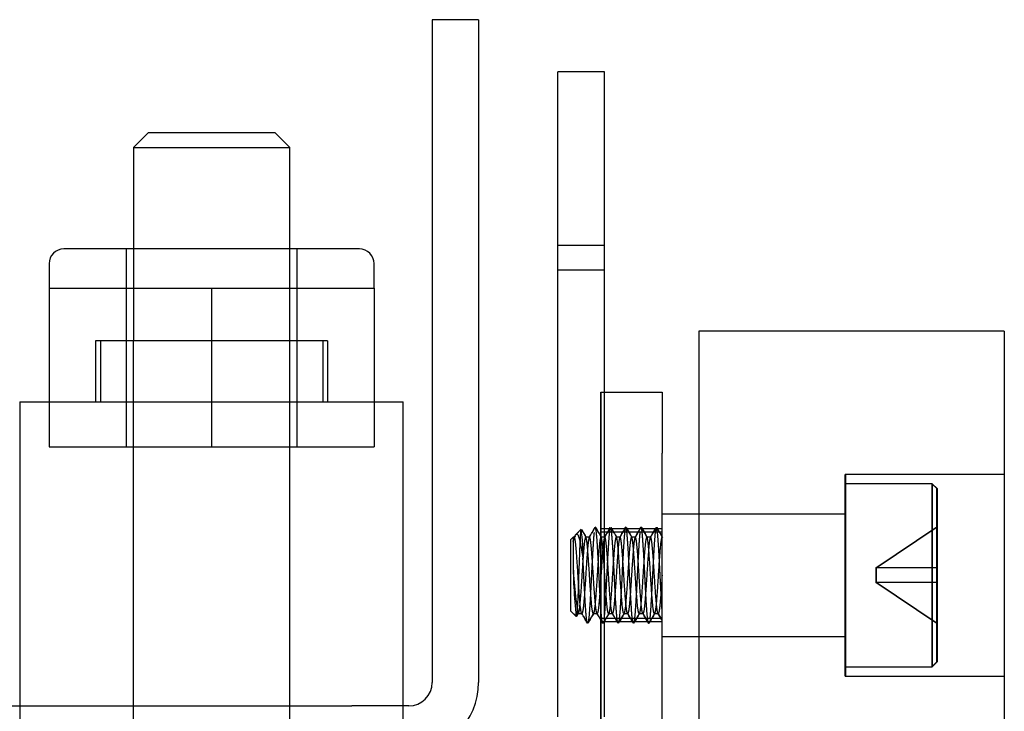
# Model space of a CAD drawing. Header units: inches. Extents: x 1 to 240, y -1 to 159.
# Tile 62 of 108: x 78.97 to 80.99, y 138.77 to 140.19. Entities that reach past the tile are written whole.
import ezdxf
from ezdxf.lldxf.tags import DXFTag

# ---------------------------------------------------------------- set-up
doc = ezdxf.new("R2010")
doc.units = ezdxf.units.IN
doc.header["$MEASUREMENT"] = 0
for name, color, linetype in [('COM54932', 7, 'Continuous'), ('COM55891', 7, 'Continuous'), ('COM56175', 7, 'Continuous'), ('Default', 7, 'Continuous'), ('HAN13060', 7, 'Continuous'), ('HAN13060_NUT', 7, 'Continuous'), ('ROL87452', 7, 'Continuous'), ('SCS86714', 7, 'Continuous'), ('SPC87323', 7, 'Continuous')]:
    doc.layers.add(name, color=color, linetype=linetype)
tags = doc.linetypes.add('HIDDEN2', pattern=[0.1875, 0.125, -0.0625]).pattern_tags.tags
tags[6:7] = [DXFTag(74, 4), DXFTag(75, 0), DXFTag(340, '0'), DXFTag(46, 0.0), DXFTag(50, 0.0), DXFTag(44, 0.0), DXFTag(45, 0.0)]
tags[4:5] = [DXFTag(74, 4), DXFTag(75, 0), DXFTag(340, '0'), DXFTag(46, 0.0), DXFTag(50, 0.0), DXFTag(44, 0.0), DXFTag(45, 0.0)]

# ---------------------------------------------------------------- blocks, each defined once
blk = doc.blocks.new('SE4')
at = {"layer": 'COM54932', "color": 7, "linetype": 'HIDDEN2'}
for p, q in [((80.0747, 138.76), (80.0747, 140.0805)), ((80.1697, 140.0805), (80.0747, 140.0805)), ((80.1697, 138.76), (80.1697, 140.0805)), ((80.1697, 139.7245), (80.0747, 139.7245)), ((80.1697, 139.6745), (80.0747, 139.6745))]:
    blk.add_line(p, q, dxfattribs=at)
at = {"layer": 'COM55891', "color": 7, "linetype": 'HIDDEN2'}
for p, q in [((79.8173, 140.187), (79.8173, 138.83)), ((79.9123, 140.187), (79.8173, 140.187)), ((79.9123, 140.187), (79.9123, 138.83)), ((78.8726, 138.782), (79.4761, 138.782)), ((79.4761, 138.782), (79.6529, 138.782)), ((79.7693, 138.782), (79.6529, 138.782))]:
    blk.add_line(p, q, dxfattribs=at)
for radius in [0.048, 0.143]:
    blk.add_arc((79.7693, 138.83), radius, 270, 0, dxfattribs=at)
at = {"layer": 'COM56175', "color": 7, "linetype": 'HIDDEN2'}
for p, q in [((80.1627, 139.4245), (80.2877, 139.4245)), ((80.1627, 139.2995), (80.1627, 139.4245)), ((80.1632, 139.2995), (80.1632, 139.4245)), ((80.2877, 139.4245), (80.2877, 139.2995)), ((80.2877, 139.4245), (80.2882, 139.4245)), ((80.2882, 139.4245), (80.2882, 139.2995)), ((80.1627, 138.5595), (80.1627, 139.2995)), ((80.1632, 138.5595), (80.1632, 139.2995)), ((80.2877, 138.5595), (80.2877, 139.2995)), ((80.2882, 138.5595), (80.2882, 139.2995)), ((80.2877, 139.1445), (80.1627, 139.1445)), ((80.2877, 139.1375), (80.1627, 139.1375)), ((80.2882, 139.1445), (80.2877, 139.1445)), ((80.2882, 139.1375), (80.2877, 139.1375)), ((80.1627, 138.9615), (80.2877, 138.9615)), ((80.2877, 138.9545), (80.1627, 138.9545)), ((80.2877, 138.9615), (80.2882, 138.9615)), ((80.2882, 138.9545), (80.2877, 138.9545))]:
    blk.add_line(p, q, dxfattribs=at)
at = {"layer": 'HAN13060', "color": 7, "linetype": 'HIDDEN2'}
for p, q in [((79.2357, 139.9555), (79.2057, 139.9255)), ((79.4957, 139.9555), (79.2357, 139.9555)), ((79.5257, 139.9255), (79.4957, 139.9555)), ((79.2057, 139.9255), (79.5257, 139.9255)), ((79.2057, 139.9255), (79.2057, 139.5295)), ((79.5257, 139.5295), (79.5257, 139.9255))]:
    blk.add_line(p, q, dxfattribs=at)
at = {"layer": 'HAN13060_NUT', "color": 7, "linetype": 'HIDDEN2'}
for p, q in [((79.6682, 139.7176), (79.0632, 139.7176)), ((79.1907, 139.7176), (79.1907, 139.3126)), ((79.5407, 139.3126), (79.5407, 139.7176)), ((79.0332, 139.6876), (79.0332, 139.6376)), ((79.6982, 139.6376), (79.6982, 139.6876)), ((79.0332, 139.6376), (79.1995, 139.6376)), ((79.0332, 139.6376), (79.0332, 139.3126)), ((79.1995, 139.6376), (79.3657, 139.6376)), ((79.3657, 139.6376), (79.532, 139.6376)), ((79.3657, 139.6376), (79.3657, 139.3126)), ((79.532, 139.6376), (79.6982, 139.6376)), ((79.6982, 139.6376), (79.6982, 139.3126)), ((79.0332, 139.3126), (79.3657, 139.3126)), ((79.3657, 139.3126), (79.6982, 139.3126))]:
    blk.add_line(p, q, dxfattribs=at)
for centre, start, end in [((79.0632, 139.6876), 90, 180), ((79.6682, 139.6876), 0, 90)]:
    blk.add_arc(centre, 0.03, start, end, dxfattribs=at)
at = {"layer": 'ROL87452', "color": 7, "linetype": 'HIDDEN2'}
for p, q in [((80.3627, 139.5495), (80.3627, 138.5495)), ((80.9877, 139.5495), (80.3627, 139.5495)), ((80.3632, 139.5495), (80.3632, 138.5495)), ((80.9877, 139.5495), (80.9877, 138.5495)), ((80.9882, 139.5495), (80.9877, 139.5495)), ((80.9882, 139.5495), (80.9882, 138.5495)), ((80.6627, 138.843), (80.6627, 139.256)), ((80.9877, 139.256), (80.6627, 139.256)), ((80.6632, 139.256), (80.6632, 138.843)), ((80.9882, 139.256), (80.9877, 139.256)), ((80.6627, 139.1745), (80.3627, 139.1745)), ((80.6632, 139.1745), (80.6627, 139.1745)), ((80.3627, 138.9245), (80.6627, 138.9245)), ((80.6627, 138.9245), (80.6632, 138.9245)), ((80.6627, 138.843), (80.9877, 138.843)), ((80.9877, 138.843), (80.9882, 138.843))]:
    blk.add_line(p, q, dxfattribs=at)
at = {"layer": 'SCS86714', "color": 7, "linetype": 'HIDDEN2'}
for p, q in [((80.8402, 139.237), (80.6627, 139.237)), ((80.8402, 139.237), (80.8402, 138.862)), ((80.8502, 139.227), (80.8402, 139.237)), ((80.8407, 139.237), (80.8402, 139.237)), ((80.8407, 139.237), (80.8407, 138.862)), ((80.8507, 139.227), (80.8407, 139.237)), ((80.8502, 138.872), (80.8502, 139.227)), ((80.8507, 139.227), (80.8507, 138.872)), ((80.6627, 139.1745), (80.2877, 139.1745)), ((80.6632, 139.1745), (80.6627, 139.1745)), ((80.7252, 139.0645), (80.8502, 139.1485)), ((80.7257, 139.0645), (80.8507, 139.1485)), ((80.1056, 139.1276), (80.1002, 139.1222)), ((80.1061, 139.1276), (80.1007, 139.1222)), ((80.1056, 139.1276), (80.1056, 139.0855)), ((80.108, 139.1276), (80.1056, 139.1276)), ((80.1061, 139.1276), (80.1061, 139.0855)), ((80.1098, 139.1311), (80.1075, 139.1271)), ((80.1103, 139.1311), (80.108, 139.1271)), ((80.122, 139.144), (80.1113, 139.1333)), ((80.1225, 139.144), (80.1118, 139.1333)), ((80.1393, 139.1276), (80.1315, 139.1276)), ((80.1398, 139.1276), (80.1393, 139.1276)), ((80.1705, 139.1276), (80.1627, 139.1276)), ((80.171, 139.1276), (80.1705, 139.1276)), ((80.2018, 139.1276), (80.194, 139.1276)), ((80.2023, 139.1276), (80.2018, 139.1276)), ((80.233, 139.1276), (80.2252, 139.1276)), ((80.2335, 139.1276), (80.233, 139.1276)), ((80.2643, 139.1276), (80.2565, 139.1276)), ((80.2648, 139.1276), (80.2643, 139.1276)), ((80.2877, 139.1276), (80.2877, 139.1276)), ((80.2882, 139.1276), (80.2882, 139.1276)), ((80.1002, 139.1222), (80.1002, 138.9769)), ((80.1007, 139.1222), (80.1007, 138.9769)), ((80.7252, 139.0645), (80.7252, 139.0345)), ((80.8502, 139.0645), (80.7252, 139.0645)), ((80.7257, 139.0645), (80.7257, 139.0345)), ((80.8507, 139.0645), (80.8502, 139.0645)), ((80.8502, 139.0345), (80.7252, 139.0345)), ((80.8502, 138.9505), (80.7252, 139.0345)), ((80.8507, 138.9505), (80.7257, 139.0345)), ((80.8507, 139.0345), (80.8502, 139.0345)), ((80.1002, 138.9769), (80.1121, 138.965)), ((80.1007, 138.9769), (80.1126, 138.965)), ((80.1129, 138.966), (80.1164, 138.9719)), ((80.1134, 138.966), (80.1169, 138.9719)), ((80.1158, 138.9714), (80.1236, 138.9714)), ((80.1236, 138.9714), (80.1241, 138.9714)), ((80.1471, 138.9714), (80.1549, 138.9714)), ((80.1549, 138.9714), (80.1554, 138.9714)), ((80.1783, 138.9714), (80.1861, 138.9714)), ((80.1861, 138.9714), (80.1866, 138.9714)), ((80.2096, 138.9714), (80.2174, 138.9714)), ((80.2174, 138.9714), (80.2179, 138.9714)), ((80.2408, 138.9714), (80.2486, 138.9714)), ((80.2486, 138.9714), (80.2491, 138.9714)), ((80.2721, 138.9714), (80.2799, 138.9714)), ((80.2799, 138.9714), (80.2804, 138.9714)), ((80.2877, 138.9245), (80.6627, 138.9245)), ((80.6627, 138.9245), (80.6632, 138.9245)), ((80.8402, 138.862), (80.8502, 138.872)), ((80.8407, 138.862), (80.8507, 138.872)), ((80.6627, 138.862), (80.8402, 138.862)), ((80.8402, 138.862), (80.8407, 138.862))]:
    blk.add_line(p, q, dxfattribs=at)
for centre, radius, start, end in [((58.8861, 151.468), 24.5758, 329.8575, 329.91247), ((58.8866, 151.468), 24.5758, 329.8575, 329.91247), ((101.6049, 151.5776), 24.7944, 210.08774, 210.14221), ((101.6054, 151.5776), 24.7944, 210.08774, 210.14221), ((58.714, 151.5859), 24.8109, 329.8578, 329.91224), ((58.7145, 151.5859), 24.8109, 329.8578, 329.91224), ((100.0694, 150.6691), 22.9832, 210.08625, 210.14501), ((100.0699, 150.6691), 22.9832, 210.08625, 210.14501), ((58.8265, 151.5388), 24.7169, 329.85769, 329.91233), ((58.827, 151.5388), 24.7169, 329.85769, 329.91233), ((102.0532, 151.8013), 25.2403, 210.08809, 210.14158), ((102.0537, 151.8013), 25.2403, 210.08809, 210.14158), ((59.612, 151.1014), 23.8451, 329.85649, 329.91313), ((59.6125, 151.1014), 23.8451, 329.85649, 329.91192), ((102.6723, 152.1424), 25.9199, 210.08906, 210.14118), ((102.6728, 152.1424), 25.9199, 210.08906, 210.14118), ((59.9829, 150.9044), 23.4524, 329.85583, 329.91341), ((59.9834, 150.9044), 23.4524, 329.85583, 329.91341), ((101.6651, 151.54), 24.7194, 210.0877, 210.14235), ((101.6656, 151.54), 24.7194, 210.0877, 210.14235), ((79.7306, 139.0886), 0.3954, 358.9347, 8.0593), ((97.6239, 149.2852), 20.2275, 210.09251, 210.14499), ((97.6244, 149.2852), 20.2275, 210.09251, 210.14499), ((81.1996, 139.0838), 1.094, 179.9095, 186.2344), ((80.7735, 139.0877), 0.6679, 180.1935, 190.0297), ((59.0383, 126.7284), 24.3818, 30.08748, 30.14284), ((59.0388, 126.7284), 24.3818, 30.08748, 30.14284), ((101.332, 126.6707), 24.497, 149.85741, 149.91255), ((101.3325, 126.6707), 24.497, 149.85741, 149.91255), ((58.3943, 126.3368), 25.1624, 30.08806, 30.14173), ((58.3948, 126.3368), 25.1624, 30.08806, 30.14173), ((100.4672, 127.1903), 23.4611, 149.85592, 149.91348), ((100.4677, 127.1903), 23.4611, 149.85592, 149.91348), ((58.1442, 126.1736), 25.4877, 30.08847, 30.14147), ((58.1447, 126.1736), 25.4877, 30.08847, 30.14147), ((100.7217, 127.0607), 23.7193, 149.85602, 149.91294), ((100.7222, 127.0607), 23.7193, 149.85602, 149.91294), ((58.2548, 126.2196), 25.396, 30.08845, 30.14165), ((58.2553, 126.2196), 25.396, 30.08845, 30.14165), ((102.7324, 125.9128), 26.0074, 149.85908, 149.91102), ((102.7329, 125.9128), 26.0074, 149.85908, 149.91102), ((58.5713, 126.385), 25.0662, 30.0881, 30.142), ((58.5718, 126.385), 25.0662, 30.0881, 30.142), ((102.1505, 126.2684), 25.2987, 149.8582, 149.91161), ((102.151, 126.2684), 25.2987, 149.8582, 149.91161), ((63.5585, 129.2615), 19.336, 30.09825, 30.14516), ((63.559, 129.2615), 19.336, 30.09825, 30.14516)]:
    blk.add_arc(centre, radius, start, end, dxfattribs=at)
blk.add_ellipse((80.1061, 139.0492), major_axis=(0.002, 0.0784), ratio=0.060246, start_param=0.00156, end_param=0.479194, dxfattribs=at)
for points, weights, knots in [([(80.167, 138.9515), (80.1668, 138.9511), (80.1666, 138.9511), (80.1647, 138.9511), (80.1627, 138.98), (80.1608, 139.0088), (80.1588, 139.0495), (80.1569, 139.0903), (80.1549, 139.1191), (80.1529, 139.1479), (80.151, 139.1479), (80.1508, 139.1479), (80.1506, 139.1476)], [0.984333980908, 0.991134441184, 1, 0.923879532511, 1, 0.923879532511, 1, 0.923879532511, 1, 0.923879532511, 1, 0.991410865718, 0.984760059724], [0.7456353, 0.7456353, 0.7456353, 0.7484472, 0.7484472, 0.7725906, 0.7725906, 0.796734, 0.796734, 0.8208774, 0.8208774, 0.8450208, 0.8450208, 0.847745, 0.847745, 0.847745]), ([(80.1818, 139.1476), (80.1801, 139.1444), (80.1783, 139.1191), (80.1764, 139.0903), (80.1744, 139.0495), (80.1725, 139.0088), (80.1705, 138.98), (80.1697, 138.9685), (80.1689, 138.9613)], [0.984771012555, 0.932461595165, 1, 0.923879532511, 1, 0.923879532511, 1, 0.968247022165, 0.962984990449], [0.6545956, 0.6545956, 0.6545956, 0.676017, 0.676017, 0.7001604, 0.7001604, 0.7243038, 0.7243038, 0.734375, 0.734375, 0.734375]), ([(80.1974, 138.9515), (80.1957, 138.9546), (80.194, 138.98), (80.192, 139.0088), (80.1901, 139.0495), (80.1881, 139.0903), (80.1861, 139.1191), (80.1844, 139.1442), (80.1827, 139.1475)], [0.984772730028, 0.932460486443, 1, 0.923879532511, 1, 0.923879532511, 1, 0.932990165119, 0.983959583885], [0.55802165, 0.55802165, 0.55802165, 0.5794434, 0.5794434, 0.6035868, 0.6035868, 0.6277302, 0.6277302, 0.64898395, 0.64898395, 0.64898395]), ([(80.2287, 138.9515), (80.2269, 138.9546), (80.2252, 138.98), (80.2233, 139.0088), (80.2213, 139.0495), (80.2194, 139.0903), (80.2174, 139.1191), (80.2154, 139.1479), (80.2135, 139.1479), (80.2133, 139.1479), (80.2131, 139.1475)], [0.984920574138, 0.932365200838, 1, 0.923879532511, 1, 0.923879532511, 1, 0.923879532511, 1, 0.991251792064, 0.98451437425], [0.36484424, 0.36484424, 0.36484424, 0.38629621, 0.38629621, 0.4104396, 0.4104396, 0.434583, 0.434583, 0.4587264, 0.4587264, 0.4615011, 0.4615011, 0.4615011]), ([(80.2608, 138.9515), (80.2606, 138.9511), (80.2604, 138.9511), (80.2584, 138.9511), (80.2565, 138.98), (80.2545, 139.0088), (80.2526, 139.0495), (80.2506, 139.0903), (80.2486, 139.1191), (80.2467, 139.1479), (80.2447, 139.1479), (80.2445, 139.1479), (80.2443, 139.1475)], [0.984900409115, 0.991501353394, 1, 0.923879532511, 1, 0.923879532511, 1, 0.923879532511, 1, 0.923879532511, 1, 0.991287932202, 0.984570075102], [0.1663101, 0.1663101, 0.1663101, 0.1690056, 0.1690056, 0.193149, 0.193149, 0.2172924, 0.2172924, 0.2414358, 0.2414358, 0.2655792, 0.2655792, 0.2683424, 0.2683424, 0.2683424]), ([(80.2756, 139.1475), (80.2738, 139.1443), (80.2721, 139.1191), (80.2701, 139.0903), (80.2682, 139.0495), (80.2662, 139.0088), (80.2643, 138.98), (80.2634, 138.9669), (80.2624, 138.9595)], [0.984174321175, 0.932849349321, 1, 0.923879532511, 1, 0.923879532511, 1, 0.964096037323, 0.96206192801], [0.075277, 0.075277, 0.075277, 0.09657541, 0.09657541, 0.12071881, 0.12071881, 0.14486221, 0.14486221, 0.15625, 0.15625, 0.15625]), ([(80.2877, 138.9799), (80.2877, 138.98), (80.2877, 138.98), (80.2858, 139.0088), (80.2838, 139.0495), (80.2819, 139.0903), (80.2799, 139.1191), (80.2782, 139.1444), (80.2764, 139.1475)], [0.999988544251, 0.999994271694, 1, 0.923879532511, 1, 0.923879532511, 1, 0.932583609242, 0.98458240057], [0, 0, 0, 0.00000182, 0.00000182, 0.02414522, 0.02414522, 0.04828862, 0.04828862, 0.06967131, 0.06967131, 0.06967131]), ([(80.1236, 138.9714), (80.1217, 138.9714), (80.1197, 138.9943), (80.1178, 139.0172), (80.1158, 139.0495), (80.1139, 139.0819), (80.1119, 139.1048), (80.11, 139.1276), (80.108, 139.1276)], [1, 0.923879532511, 1, 0.923879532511, 1, 0.923879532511, 1, 0.923879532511, 1], [0, 0, 0, 0.25, 0.25, 0.5, 0.5, 0.75, 0.75, 1, 1, 1]), ([(80.1315, 139.1276), (80.1295, 139.1276), (80.1276, 139.1048), (80.1256, 139.0819), (80.1236, 139.0495), (80.1217, 139.0172), (80.1197, 138.9943), (80.1178, 138.9714), (80.1158, 138.9714)], [1, 0.923879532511, 1, 0.923879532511, 1, 0.923879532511, 1, 0.923879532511, 1], [0, 0, 0, 0.25, 0.25, 0.5, 0.5, 0.75, 0.75, 1, 1, 1]), ([(80.1393, 139.1276), (80.1373, 139.1276), (80.1354, 139.1048), (80.1334, 139.0819), (80.1315, 139.0495), (80.1295, 139.0172), (80.1276, 138.9943), (80.1256, 138.9714), (80.1236, 138.9714)], [1, 0.923879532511, 1, 0.923879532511, 1, 0.923879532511, 1, 0.923879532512, 1], [0, 0, 0, 0.25, 0.25, 0.5, 0.5, 0.75, 0.75, 1, 1, 1]), ([(80.1471, 138.9714), (80.1451, 138.9714), (80.1432, 138.9943), (80.1412, 139.0172), (80.1393, 139.0495), (80.1373, 139.0819), (80.1354, 139.1048), (80.1334, 139.1276), (80.1315, 139.1276)], [1, 0.923879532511, 1, 0.923879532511, 1, 0.923879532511, 1, 0.923879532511, 1], [0, 0, 0, 0.25, 0.25, 0.5, 0.5, 0.75, 0.75, 1, 1, 1]), ([(80.1487, 139.1374), (80.1478, 139.1302), (80.1471, 139.1191), (80.1451, 139.0903), (80.1432, 139.0495), (80.1412, 139.0088), (80.1393, 138.98), (80.1376, 138.9546), (80.1358, 138.9515)], [0.963300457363, 0.969136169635, 1, 0.923879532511, 1, 0.923879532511, 1, 0.932477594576, 0.984746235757], [0.859375, 0.859375, 0.859375, 0.86916419, 0.86916419, 0.89330759, 0.89330759, 0.91745099, 0.91745099, 0.93886731, 0.93886731, 0.93886731]), ([(80.1549, 138.9714), (80.1529, 138.9714), (80.151, 138.9943), (80.149, 139.0172), (80.1471, 139.0495), (80.1451, 139.0819), (80.1432, 139.1048), (80.1412, 139.1276), (80.1393, 139.1276)], [1, 0.923879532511, 1, 0.923879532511, 1, 0.923879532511, 1, 0.923879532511, 1], [0, 0, 0, 0.25, 0.25, 0.5, 0.5, 0.75, 0.75, 1, 1, 1]), ([(80.1627, 139.1276), (80.1608, 139.1276), (80.1588, 139.1048), (80.1569, 139.0819), (80.1549, 139.0495), (80.1529, 139.0172), (80.151, 138.9943), (80.149, 138.9714), (80.1471, 138.9714)], [1, 0.923879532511, 1, 0.923879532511, 1, 0.923879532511, 1, 0.923879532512, 1], [0, 0, 0, 0.25, 0.25, 0.5, 0.5, 0.75, 0.75, 1, 1, 1]), ([(80.1705, 139.1276), (80.1686, 139.1276), (80.1666, 139.1048), (80.1647, 139.0819), (80.1627, 139.0495), (80.1608, 139.0172), (80.1588, 138.9943), (80.1569, 138.9714), (80.1549, 138.9714)], [1, 0.923879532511, 1, 0.923879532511, 1, 0.923879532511, 1, 0.923879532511, 1], [0, 0, 0, 0.25, 0.25, 0.5, 0.5, 0.75, 0.75, 1, 1, 1]), ([(80.1783, 138.9714), (80.1764, 138.9714), (80.1744, 138.9943), (80.1725, 139.0172), (80.1705, 139.0495), (80.1686, 139.0819), (80.1666, 139.1048), (80.1649, 139.1244), (80.1632, 139.1272)], [1, 0.923879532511, 1, 0.923879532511, 1, 0.923879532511, 1, 0.933900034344, 0.982597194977], [0, 0, 0, 0.25, 0.25, 0.5, 0.5, 0.75, 0.75, 0.96709, 0.96709, 0.96709]), ([(80.1861, 138.9714), (80.1842, 138.9714), (80.1822, 138.9943), (80.1803, 139.0172), (80.1783, 139.0495), (80.1764, 139.0819), (80.1744, 139.1048), (80.1725, 139.1276), (80.1705, 139.1276)], [1, 0.923879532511, 1, 0.923879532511, 1, 0.923879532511, 1, 0.923879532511, 1], [0, 0, 0, 0.25, 0.25, 0.5, 0.5, 0.75, 0.75, 1, 1, 1]), ([(80.194, 139.1276), (80.192, 139.1276), (80.1901, 139.1048), (80.1881, 139.0819), (80.1861, 139.0495), (80.1842, 139.0172), (80.1822, 138.9943), (80.1803, 138.9714), (80.1783, 138.9714)], [1, 0.923879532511, 1, 0.923879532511, 1, 0.923879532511, 1, 0.923879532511, 1], [0, 0, 0, 0.25, 0.25, 0.5, 0.5, 0.75, 0.75, 1, 1, 1]), ([(80.2018, 139.1276), (80.1998, 139.1276), (80.1979, 139.1048), (80.1959, 139.0819), (80.194, 139.0495), (80.192, 139.0172), (80.1901, 138.9943), (80.1881, 138.9714), (80.1861, 138.9714)], [1, 0.923879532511, 1, 0.923879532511, 1, 0.923879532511, 1, 0.923879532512, 0.999999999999], [0, 0, 0, 0.25, 0.25, 0.5, 0.5, 0.75, 0.75, 1, 1, 1]), ([(80.2096, 138.9714), (80.2076, 138.9714), (80.2057, 138.9943), (80.2037, 139.0172), (80.2018, 139.0495), (80.1998, 139.0819), (80.1979, 139.1048), (80.1959, 139.1276), (80.194, 139.1276)], [1, 0.923879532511, 1, 0.923879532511, 1, 0.923879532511, 1, 0.923879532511, 1], [0, 0, 0, 0.25, 0.25, 0.5, 0.5, 0.75, 0.75, 1, 1, 1]), ([(80.2119, 139.1428), (80.2107, 139.1354), (80.2096, 139.1191), (80.2076, 139.0903), (80.2057, 139.0495), (80.2037, 139.0088), (80.2018, 138.98), (80.2005, 138.9617), (80.1992, 138.9548)], [0.963035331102, 0.955482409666, 1, 0.923879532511, 1, 0.923879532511, 1, 0.950442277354, 0.96541300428], [0.46875, 0.46875, 0.46875, 0.4828698, 0.4828698, 0.5070132, 0.5070132, 0.5311566, 0.5311566, 0.546875, 0.546875, 0.546875]), ([(80.2174, 138.9714), (80.2154, 138.9714), (80.2135, 138.9943), (80.2115, 139.0172), (80.2096, 139.0495), (80.2076, 139.0819), (80.2057, 139.1048), (80.2037, 139.1276), (80.2018, 139.1276)], [1, 0.923879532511, 1, 0.923879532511, 1, 0.923879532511, 1, 0.923879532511, 1], [0, 0, 0, 0.25, 0.25, 0.5, 0.5, 0.75, 0.75, 1, 1, 1]), ([(80.2252, 139.1276), (80.2233, 139.1276), (80.2213, 139.1048), (80.2194, 139.0819), (80.2174, 139.0495), (80.2154, 139.0172), (80.2135, 138.9943), (80.2115, 138.9714), (80.2096, 138.9714)], [1, 0.923879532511, 1, 0.923879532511, 1, 0.923879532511, 1, 0.923879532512, 0.999999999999], [0, 0, 0, 0.25, 0.25, 0.5, 0.5, 0.75, 0.75, 1, 1, 1]), ([(80.233, 139.1276), (80.2311, 139.1276), (80.2291, 139.1048), (80.2272, 139.0819), (80.2252, 139.0495), (80.2233, 139.0172), (80.2213, 138.9943), (80.2194, 138.9714), (80.2174, 138.9714)], [1, 0.923879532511, 1, 0.923879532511, 1, 0.923879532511, 1, 0.923879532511, 1], [0, 0, 0, 0.25, 0.25, 0.5, 0.5, 0.75, 0.75, 1, 1, 1]), ([(80.2408, 138.9714), (80.2389, 138.9714), (80.2369, 138.9943), (80.235, 139.0172), (80.233, 139.0495), (80.2311, 139.0819), (80.2291, 139.1048), (80.2272, 139.1276), (80.2252, 139.1276)], [1, 0.923879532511, 1, 0.923879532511, 1, 0.923879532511, 1, 0.923879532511, 1], [0, 0, 0, 0.25, 0.25, 0.5, 0.5, 0.75, 0.75, 1, 1, 1]), ([(80.2425, 139.1382), (80.2416, 139.1309), (80.2408, 139.1191), (80.2389, 139.0903), (80.2369, 139.0495), (80.235, 139.0088), (80.233, 138.98), (80.2313, 138.9545), (80.2295, 138.9515)], [0.962684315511, 0.967263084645, 1, 0.923879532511, 1, 0.923879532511, 1, 0.932074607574, 0.98537440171], [0.27933932, 0.27933932, 0.27933932, 0.28972261, 0.28972261, 0.31386601, 0.31386601, 0.33800941, 0.33800941, 0.35955354, 0.35955354, 0.35955354]), ([(80.2486, 138.9714), (80.2467, 138.9714), (80.2447, 138.9943), (80.2428, 139.0172), (80.2408, 139.0495), (80.2389, 139.0819), (80.2369, 139.1048), (80.235, 139.1276), (80.233, 139.1276)], [1, 0.923879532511, 1, 0.923879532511, 1, 0.923879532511, 1, 0.923879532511, 1], [0, 0, 0, 0.25, 0.25, 0.5, 0.5, 0.75, 0.75, 1, 1, 1]), ([(80.2565, 139.1276), (80.2545, 139.1276), (80.2526, 139.1048), (80.2506, 139.0819), (80.2486, 139.0495), (80.2467, 139.0172), (80.2447, 138.9943), (80.2428, 138.9714), (80.2408, 138.9714)], [1, 0.923879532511, 1, 0.923879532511, 1, 0.923879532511, 1, 0.923879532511, 1], [0, 0, 0, 0.25, 0.25, 0.5, 0.5, 0.75, 0.75, 1, 1, 1]), ([(80.2643, 139.1276), (80.2623, 139.1276), (80.2604, 139.1048), (80.2584, 139.0819), (80.2565, 139.0495), (80.2545, 139.0172), (80.2526, 138.9943), (80.2506, 138.9714), (80.2486, 138.9714)], [1, 0.923879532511, 1, 0.923879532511, 1, 0.923879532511, 1, 0.923879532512, 1], [0, 0, 0, 0.25, 0.25, 0.5, 0.5, 0.75, 0.75, 1, 1, 1]), ([(80.2721, 138.9714), (80.2701, 138.9714), (80.2682, 138.9943), (80.2662, 139.0172), (80.2643, 139.0495), (80.2623, 139.0819), (80.2604, 139.1048), (80.2584, 139.1276), (80.2565, 139.1276)], [1, 0.923879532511, 1, 0.923879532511, 1, 0.923879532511, 1, 0.923879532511, 1], [0, 0, 0, 0.25, 0.25, 0.5, 0.5, 0.75, 0.75, 1, 1, 1]), ([(80.2799, 138.9714), (80.2779, 138.9714), (80.276, 138.9943), (80.274, 139.0172), (80.2721, 139.0495), (80.2701, 139.0819), (80.2682, 139.1048), (80.2662, 139.1276), (80.2643, 139.1276)], [1, 0.923879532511, 1, 0.923879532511, 1, 0.923879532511, 1, 0.923879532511, 1], [0, 0, 0, 0.25, 0.25, 0.5, 0.5, 0.75, 0.75, 1, 1, 1]), ([(80.2877, 139.1276), (80.2858, 139.1276), (80.2838, 139.1048), (80.2819, 139.0819), (80.2799, 139.0495), (80.2779, 139.0172), (80.276, 138.9943), (80.274, 138.9714), (80.2721, 138.9714)], [1, 0.923879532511, 1, 0.923879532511, 1, 0.923879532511, 1, 0.923879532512, 1], [0, 0, 0, 0.25, 0.25, 0.5, 0.5, 0.75, 0.75, 1, 1, 1]), ([(80.1349, 138.9515), (80.1332, 138.9547), (80.1315, 138.98), (80.1295, 139.0088), (80.1276, 139.0495), (80.1268, 139.0658), (80.1259, 139.0813)], [0.984376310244, 0.932717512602, 1, 0.923879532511, 1, 0.968096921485, 0.96293583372], [0.94439756, 0.94439756, 0.94439756, 0.96573779, 0.96573779, 0.98988119, 0.98988119, 1, 1, 1]), ([(80.2877, 139.0495), (80.2858, 139.0172), (80.2838, 138.9943), (80.2819, 138.9714), (80.2799, 138.9714)], [1, 0.923879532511, 1, 0.923879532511, 1], [0, 0, 0, 0.5, 0.5, 1, 1, 1])]:
    blk.add_rational_spline(points, weights, degree=2, knots=knots, dxfattribs=at)
for points, knots in [([(80.1056, 139.1189), (80.1059, 139.1198), (80.1064, 139.1216), (80.1071, 139.1241), (80.1078, 139.1264), (80.1083, 139.1277), (80.1086, 139.1283)], [0, 0, 0, 0, 0.123295, 0.2476891, 0.3731829, 0.4997773, 0.4997773, 0.4997773, 0.4997773]), ([(80.1113, 139.1333), (80.1115, 139.1335), (80.1121, 139.134), (80.113, 139.1341), (80.114, 139.1338), (80.1156, 139.1321), (80.1172, 139.1285), (80.1191, 139.1222), (80.1204, 139.1161), (80.1216, 139.1098), (80.1225, 139.104), (80.124, 139.0951), (80.1252, 139.0867), (80.1259, 139.0813)], [0, 0, 0, 0, 0.050451, 0.108766, 0.175183, 0.249968, 0.408243, 0.499514, 0.624295, 0.69297, 0.749376, 0.836599, 1, 1, 1, 1]), ([(80.122, 139.144), (80.1216, 139.1436), (80.1212, 139.1407), (80.1204, 139.1306), (80.1199, 139.1234), (80.1191, 139.1058), (80.1187, 139.0954), (80.1179, 139.0731), (80.1175, 139.0612), (80.1166, 139.0378), (80.1162, 139.0263), (80.1154, 139.0052), (80.115, 138.9957), (80.1142, 138.9802), (80.1138, 138.9742), (80.1129, 138.9663), (80.1125, 138.9645), (80.1121, 138.965)], [0, 0, 0, 0, 0.125, 0.125, 0.25, 0.25, 0.375, 0.375, 0.5, 0.5, 0.625, 0.625, 0.75, 0.75, 0.875, 0.875, 1, 1, 1, 1])]:
    blk.add_open_spline(points, degree=3, knots=knots, dxfattribs=at)
blk.add_open_spline([(80.11, 139.1315), (80.1105, 139.1323), (80.1109, 139.1328), (80.1113, 139.1333)], degree=3, dxfattribs=at)
at = {"layer": 'SPC87323', "color": 7, "linetype": 'HIDDEN2'}
for p, q in [((79.1382, 139.5295), (79.1282, 139.5295)), ((79.1282, 139.5295), (79.1282, 139.4045)), ((79.5932, 139.5295), (79.1382, 139.5295)), ((79.1382, 139.5295), (79.1382, 139.4045)), ((79.2057, 138.4995), (79.2057, 139.5295)), ((79.5257, 138.4995), (79.5257, 139.5295)), ((79.6032, 139.5295), (79.5932, 139.5295)), ((79.5932, 139.5295), (79.5932, 139.4045)), ((79.6032, 139.5295), (79.6032, 139.4045)), ((78.9732, 139.4045), (79.7582, 139.4045)), ((78.9732, 139.4045), (78.9732, 138.4995)), ((79.7582, 138.4995), (79.7582, 139.4045))]:
    blk.add_line(p, q, dxfattribs=at)

msp = doc.modelspace()

# ---------------------------------------------------------------- block references
at = {"layer": 'Default'}
msp.add_blockref('SE4', (0, 0), dxfattribs=at)

doc.saveas('drawing.dxf')
